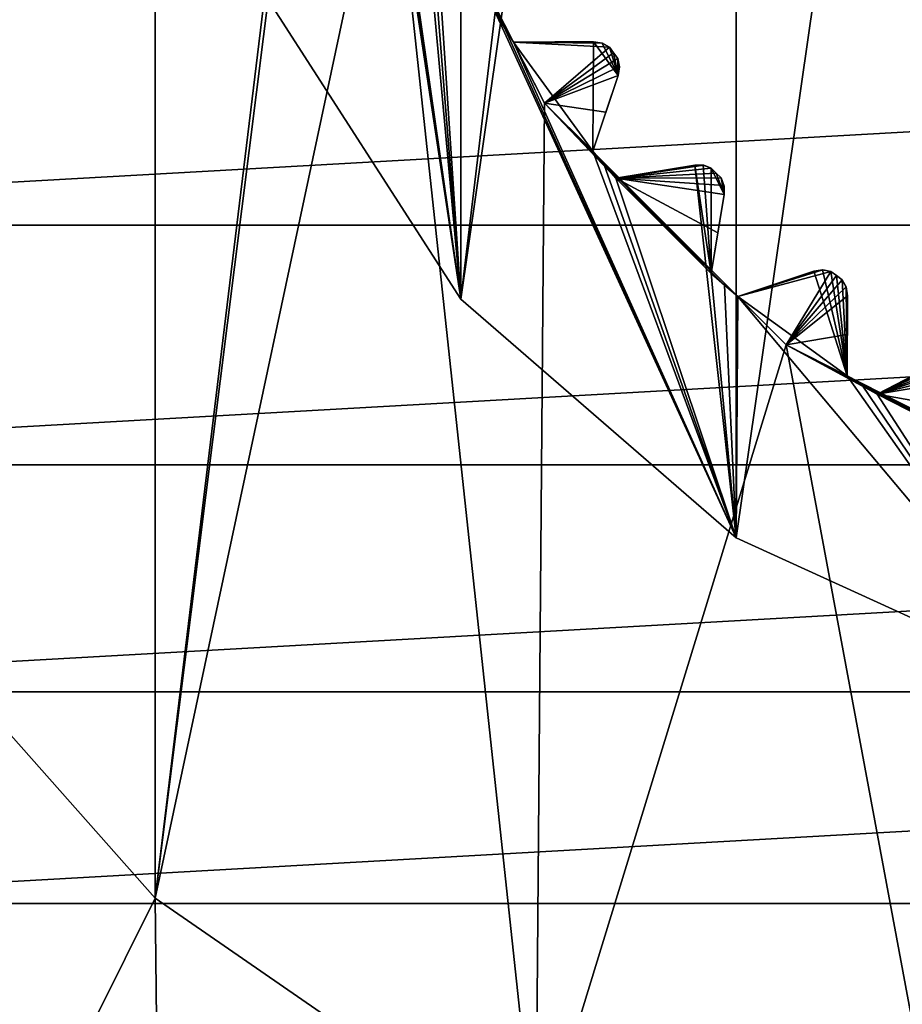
# Model space of a CAD drawing. Header units: millimetres. Extents: x -175 to 114, y -36 to 283.
# Tile 60 of 112: x 62.25 to 67.42, y -9.04 to -3.27. Entities that reach past the tile are written whole.
import ezdxf

# ---------------------------------------------------------------- set-up
doc = ezdxf.new("R2010")
doc.units = ezdxf.units.MM
doc.header["$LTSCALE"] = 65.185185
for name, color, linetype in [('2', 7, 'CONTINUOUS'), ('230', 7, 'CONTINUOUS'), ('232', 7, 'CONTINUOUS'), ('234', 7, 'CONTINUOUS'), ('236', 7, 'CONTINUOUS'), ('237', 7, 'CONTINUOUS'), ('238', 7, 'CONTINUOUS'), ('30', 7, 'CONTINUOUS'), ('307', 7, 'CONTINUOUS'), ('308', 7, 'CONTINUOUS'), ('309', 7, 'CONTINUOUS'), ('310', 7, 'CONTINUOUS'), ('311', 7, 'CONTINUOUS'), ('312', 7, 'CONTINUOUS'), ('313', 7, 'CONTINUOUS'), ('314', 7, 'CONTINUOUS'), ('315', 7, 'CONTINUOUS'), ('316', 7, 'CONTINUOUS'), ('317', 7, 'CONTINUOUS'), ('318', 7, 'CONTINUOUS'), ('319', 7, 'CONTINUOUS'), ('320', 7, 'CONTINUOUS'), ('45', 7, 'CONTINUOUS'), ('46', 7, 'CONTINUOUS'), ('550', 7, 'CONTINUOUS'), ('551', 7, 'CONTINUOUS'), ('552', 7, 'CONTINUOUS'), ('615', 7, 'CONTINUOUS'), ('616', 7, 'CONTINUOUS'), ('617', 7, 'CONTINUOUS')]:
    doc.layers.add(name, color=color, linetype=linetype)

msp = doc.modelspace()

# ---------------------------------------------------------------- linework, layer by layer
at = {"layer": '2', "linetype": 'CONTINUOUS'}
for points in [[(113.25, -35.25, 92.5), (113.25, 35.25, 92.5), (-66.25, 35.25, 92.5), (113.25, -35.25, 92.5)], [(113.25, -35.25, 92.5), (-66.25, 35.25, 92.5), (-18.1198, 11.172, 92.5), (113.25, -35.25, 92.5)], [(-15.7687, 9.6947, 92.5), (113.25, -35.25, 92.5), (-18.1198, 11.172, 92.5), (-15.7687, 9.6947, 92.5)], [(-13.8053, 7.7313, 92.5), (113.25, -35.25, 92.5), (-15.7687, 9.6947, 92.5), (-13.8053, 7.7313, 92.5)], [(-12.328, 5.3802, 92.5), (113.25, -35.25, 92.5), (-13.8053, 7.7313, 92.5), (-12.328, 5.3802, 92.5)], [(-11.4109, 2.7593, 92.5), (113.25, -35.25, 92.5), (-12.328, 5.3802, 92.5), (-11.4109, 2.7593, 92.5)], [(-11.1, 0, 92.5), (113.25, -35.25, 92.5), (-11.4109, 2.7593, 92.5), (-11.1, 0, 92.5)], [(-11.4109, -2.7593, 92.5), (113.25, -35.25, 92.5), (-11.1, 0, 92.5), (-11.4109, -2.7593, 92.5)], [(-12.328, -5.3802, 92.5), (113.25, -35.25, 92.5), (-11.4109, -2.7593, 92.5), (-12.328, -5.3802, 92.5)], [(-13.8053, -7.7313, 92.5), (113.25, -35.25, 92.5), (-12.328, -5.3802, 92.5), (-13.8053, -7.7313, 92.5)], [(-15.7687, -9.6947, 92.5), (113.25, -35.25, 92.5), (-13.8053, -7.7313, 92.5), (-15.7687, -9.6947, 92.5)]]:
    msp.add_3dface(points, dxfattribs=at)
at = {"layer": '230', "linetype": 'CONTINUOUS'}
for points in [[(66.4452, 6.3094, 108), (68.387, 7.1962, 108), (66.4452, -6.3094, 108), (66.4452, 6.3094, 108)], [(66.4452, -6.3094, 108), (68.387, 7.1962, 108), (68.387, -7.1962, 108), (66.4452, -6.3094, 108)], [(64.8319, 4.9114, 108), (66.4452, 6.3094, 108), (64.8319, -4.9114, 108), (64.8319, 4.9114, 108)], [(64.8319, -4.9114, 108), (66.4452, 6.3094, 108), (66.4452, -6.3094, 108), (64.8319, -4.9114, 108)], [(63.6778, -3.1156, 108), (64.8319, 4.9114, 108), (64.8319, -4.9114, 108), (63.6778, -3.1156, 108)]]:
    msp.add_3dface(points, dxfattribs=at)
at = {"layer": '232', "linetype": 'CONTINUOUS'}
for points in [[(63.6778, -3.1156, 106), (64.8319, -4.9114, 106), (64.1785, -0.6014, 106), (63.6778, -3.1156, 106)], [(64.1785, -0.6014, 106), (64.8319, -4.9114, 106), (64.3021, -1.3815, 106), (64.1785, -0.6014, 106)], [(64.3021, -1.3815, 106), (64.8319, -4.9114, 106), (64.3255, -1.4824, 106), (64.3021, -1.3815, 106)], [(64.3255, -1.4824, 106), (64.8319, -4.9114, 106), (64.3504, -1.5829, 106), (64.3255, -1.4824, 106)], [(64.3504, -1.5829, 106), (64.8319, -4.9114, 106), (64.5945, -2.3341, 106), (64.3504, -1.5829, 106)], [(64.5945, -2.3341, 106), (64.8319, -4.9114, 106), (64.6334, -2.43, 106), (64.5945, -2.3341, 106)], [(64.6334, -2.43, 106), (64.8319, -4.9114, 106), (64.6738, -2.5254, 106), (64.6334, -2.43, 106)], [(64.6738, -2.5254, 106), (64.8319, -4.9114, 106), (65.0324, -3.2291, 106), (64.6738, -2.5254, 106)], [(64.8319, -4.9114, 106), (66.4452, -6.3094, 106), (65.0324, -3.2291, 106), (64.8319, -4.9114, 106)], [(65.0324, -3.2291, 106), (66.4452, -6.3094, 106), (65.0857, -3.3179, 106), (65.0324, -3.2291, 106)], [(65.0857, -3.3179, 106), (66.4452, -6.3094, 106), (65.1405, -3.4057, 106), (65.0857, -3.3179, 106)], [(65.6092, -3.4026, 106), (65.1405, -3.4057, 106), (65.6048, -4.0447, 106), (65.6092, -3.4026, 106)], [(65.7526, -3.5999, 106), (65.6092, -3.4026, 106), (65.6048, -4.0447, 106), (65.7526, -3.5999, 106)], [(65.6587, -3.4107, 106), (65.6092, -3.4026, 106), (65.7526, -3.5999, 106), (65.6587, -3.4107, 106)], [(65.1405, -3.4057, 106), (66.4452, -6.3094, 106), (65.6048, -4.0447, 106), (65.1405, -3.4057, 106)], [(65.7027, -3.4345, 106), (65.6587, -3.4107, 106), (65.7526, -3.5999, 106), (65.7027, -3.4345, 106)], [(65.7268, -3.4679, 106), (65.7027, -3.4345, 106), (65.7526, -3.5999, 106), (65.7268, -3.4679, 106)], [(65.7511, -3.5012, 106), (65.7268, -3.4679, 106), (65.7526, -3.5999, 106), (65.7511, -3.5012, 106)], [(65.7602, -3.5504, 106), (65.7511, -3.5012, 106), (65.7526, -3.5999, 106), (65.7602, -3.5504, 106)], [(65.6048, -4.0447, 106), (66.4452, -6.3094, 106), (65.6714, -4.124, 106), (65.6048, -4.0447, 106)], [(65.6714, -4.124, 106), (66.4452, -6.3094, 106), (65.7393, -4.2022, 106), (65.6714, -4.124, 106)], [(65.7393, -4.2022, 106), (66.4452, -6.3094, 106), (66.2017, -4.1258, 106), (65.7393, -4.2022, 106)], [(66.2017, -4.1258, 106), (66.4452, -6.3094, 106), (66.2978, -4.7607, 106), (66.2017, -4.1258, 106)], [(66.2519, -4.126, 106), (66.2017, -4.1258, 106), (66.2978, -4.7607, 106), (66.2519, -4.126, 106)], [(66.2991, -4.1427, 106), (66.2519, -4.126, 106), (66.2978, -4.7607, 106), (66.2991, -4.1427, 106)], [(66.3742, -4.2983, 106), (66.2991, -4.1427, 106), (66.2978, -4.7607, 106), (66.3742, -4.2983, 106)], [(66.3281, -4.1719, 106), (66.2991, -4.1427, 106), (66.3742, -4.2983, 106), (66.3281, -4.1719, 106)], [(66.3573, -4.2009, 106), (66.3281, -4.1719, 106), (66.3742, -4.2983, 106), (66.3573, -4.2009, 106)], [(66.374, -4.2481, 106), (66.3573, -4.2009, 106), (66.3742, -4.2983, 106), (66.374, -4.2481, 106)], [(66.2978, -4.7607, 106), (66.4452, -6.3094, 106), (66.376, -4.8286, 106), (66.2978, -4.7607, 106)], [(66.9001, -4.7474, 106), (66.4553, -4.8952, 106), (67.0943, -5.3595, 106), (66.9001, -4.7474, 106)], [(66.9496, -4.7398, 106), (66.9001, -4.7474, 106), (67.0943, -5.3595, 106), (66.9496, -4.7398, 106)], [(66.9988, -4.7489, 106), (66.9496, -4.7398, 106), (67.0943, -5.3595, 106), (66.9988, -4.7489, 106)], [(67.0321, -4.7732, 106), (66.9988, -4.7489, 106), (67.0943, -5.3595, 106), (67.0321, -4.7732, 106)], [(67.0655, -4.7973, 106), (67.0321, -4.7732, 106), (67.0943, -5.3595, 106), (67.0655, -4.7973, 106)], [(66.376, -4.8286, 106), (66.4452, -6.3094, 106), (66.4553, -4.8952, 106), (66.376, -4.8286, 106)], [(67.0893, -4.8413, 106), (67.0655, -4.7973, 106), (67.0943, -5.3595, 106), (67.0893, -4.8413, 106)], [(67.0974, -4.8908, 106), (67.0893, -4.8413, 106), (67.0943, -5.3595, 106), (67.0974, -4.8908, 106)], [(66.4452, -6.3094, 106), (68.387, -7.1962, 106), (66.4553, -4.8952, 106), (66.4452, -6.3094, 106)], [(66.4553, -4.8952, 106), (68.387, -7.1962, 106), (67.0943, -5.3595, 106), (66.4553, -4.8952, 106)], [(67.2709, -5.4676, 106), (68.387, -7.1962, 106), (67.6871, -5.2521, 106), (67.2709, -5.4676, 106)], [(67.0943, -5.3595, 106), (68.387, -7.1962, 106), (67.1821, -5.4143, 106), (67.0943, -5.3595, 106)], [(67.1821, -5.4143, 106), (68.387, -7.1962, 106), (67.2709, -5.4676, 106), (67.1821, -5.4143, 106)]]:
    msp.add_3dface(points, dxfattribs=at)
at = {"layer": '234', "linetype": 'CONTINUOUS'}
for points in [[(63.0398, 8.4207, 93.5), (65.2718, 9.9613, 93.5), (63.0398, -8.4207, 93.5), (63.0398, 8.4207, 93.5)], [(63.0398, -8.4207, 93.5), (65.2718, 9.9613, 93.5), (64.1, 0, 93.5), (63.0398, -8.4207, 93.5)], [(61.2414, 6.3907, 93.5), (63.0398, 8.4207, 93.5), (61.2414, -6.3907, 93.5), (61.2414, 6.3907, 93.5)], [(61.2414, -6.3907, 93.5), (63.0398, 8.4207, 93.5), (63.0398, -8.4207, 93.5), (61.2414, -6.3907, 93.5)], [(64.4132, -1.9776, 93.5), (63.0398, -8.4207, 93.5), (64.1, 0, 93.5), (64.4132, -1.9776, 93.5)], [(65.2718, -9.9613, 93.5), (63.0398, -8.4207, 93.5), (64.4132, -1.9776, 93.5), (65.2718, -9.9613, 93.5)], [(65.3222, -3.7618, 93.5), (65.2718, -9.9613, 93.5), (64.4132, -1.9776, 93.5), (65.3222, -3.7618, 93.5)], [(66.7381, -5.1777, 93.5), (65.2718, -9.9613, 93.5), (65.3222, -3.7618, 93.5), (66.7381, -5.1777, 93.5)], [(67.8076, -10.9231, 93.5), (65.2718, -9.9613, 93.5), (66.7381, -5.1777, 93.5), (67.8076, -10.9231, 93.5)], [(68.5222, -6.0867, 93.5), (67.8076, -10.9231, 93.5), (66.7381, -5.1777, 93.5), (68.5222, -6.0867, 93.5)]]:
    msp.add_3dface(points, dxfattribs=at)
at = {"layer": '236', "linetype": 'CONTINUOUS'}
for points in [[(63.6778, -3.1156, 108), (64.8319, -4.9114, 108), (63.6778, -3.1156, 106), (63.6778, -3.1156, 108)], [(64.8319, -4.9114, 108), (64.8319, -4.9114, 106), (63.6778, -3.1156, 106), (64.8319, -4.9114, 108)], [(64.8319, -4.9114, 108), (66.4452, -6.3094, 108), (64.8319, -4.9114, 106), (64.8319, -4.9114, 108)], [(66.4452, -6.3094, 108), (66.4452, -6.3094, 106), (64.8319, -4.9114, 106), (66.4452, -6.3094, 108)], [(66.4452, -6.3094, 108), (68.387, -7.1962, 108), (66.4452, -6.3094, 106), (66.4452, -6.3094, 108)], [(68.387, -7.1962, 108), (68.387, -7.1962, 106), (66.4452, -6.3094, 106), (68.387, -7.1962, 108)]]:
    msp.add_3dface(points, dxfattribs=at)
at = {"layer": '237', "linetype": 'CONTINUOUS'}
for points in [[(63.0398, -8.4207, 93), (61.2414, -6.3907, 93), (63.0398, -8.4207, 93.5), (63.0398, -8.4207, 93)], [(61.2414, -6.3907, 93), (61.2414, -6.3907, 93.5), (63.0398, -8.4207, 93.5), (61.2414, -6.3907, 93)], [(65.2718, -9.9613, 93), (63.0398, -8.4207, 93), (65.2718, -9.9613, 93.5), (65.2718, -9.9613, 93)], [(63.0398, -8.4207, 93), (63.0398, -8.4207, 93.5), (65.2718, -9.9613, 93.5), (63.0398, -8.4207, 93)]]:
    msp.add_3dface(points, dxfattribs=at)
at = {"layer": '238', "linetype": 'CONTINUOUS'}
for points in [[(65.3222, -3.7618, 93.5), (64.4132, -1.9776, 93.5), (65.1405, -3.4057, 93.55), (65.3222, -3.7618, 93.5)], [(65.1405, -3.4057, 93.55), (64.4132, -1.9776, 93.5), (65.0857, -3.3179, 93.55), (65.1405, -3.4057, 93.55)], [(65.0857, -3.3179, 93.55), (64.4132, -1.9776, 93.5), (65.0324, -3.2291, 93.55), (65.0857, -3.3179, 93.55)], [(65.6092, -3.4026, 93.942), (65.662, -3.4118, 93.9799), (65.1405, -3.4057, 93.55), (65.6092, -3.4026, 93.942)], [(65.3823, -3.4041, 93.7535), (65.6092, -3.4026, 93.942), (65.1405, -3.4057, 93.55), (65.3823, -3.4041, 93.7535)], [(65.7027, -3.4345, 94), (65.3222, -3.7618, 93.5), (65.1405, -3.4057, 93.55), (65.7027, -3.4345, 94)], [(65.662, -3.4118, 93.9799), (65.7027, -3.4345, 94), (65.1405, -3.4057, 93.55), (65.662, -3.4118, 93.9799)], [(65.7268, -3.4679, 94), (65.3222, -3.7618, 93.5), (65.7027, -3.4345, 94), (65.7268, -3.4679, 94)], [(65.7511, -3.5012, 94), (65.3222, -3.7618, 93.5), (65.7268, -3.4679, 94), (65.7511, -3.5012, 94)], [(65.7601, -3.5469, 93.9799), (65.3222, -3.7618, 93.5), (65.7511, -3.5012, 94), (65.7601, -3.5469, 93.9799)], [(65.7526, -3.5999, 93.942), (65.3222, -3.7618, 93.5), (65.7601, -3.5469, 93.9799), (65.7526, -3.5999, 93.942)], [(65.681, -3.8153, 93.7536), (65.3222, -3.7618, 93.5), (65.7526, -3.5999, 93.942), (65.681, -3.8153, 93.7536)], [(66.7381, -5.1777, 93.5), (65.3222, -3.7618, 93.5), (66.4553, -4.8952, 93.55), (66.7381, -5.1777, 93.5)], [(66.4553, -4.8952, 93.55), (65.3222, -3.7618, 93.5), (66.376, -4.8286, 93.55), (66.4553, -4.8952, 93.55)], [(66.376, -4.8286, 93.55), (65.3222, -3.7618, 93.5), (66.2978, -4.7607, 93.55), (66.376, -4.8286, 93.55)], [(66.2978, -4.7607, 93.55), (65.3222, -3.7618, 93.5), (65.7393, -4.2022, 93.55), (66.2978, -4.7607, 93.55)], [(65.7393, -4.2022, 93.55), (65.3222, -3.7618, 93.5), (65.6714, -4.124, 93.55), (65.7393, -4.2022, 93.55)], [(65.6714, -4.124, 93.55), (65.3222, -3.7618, 93.5), (65.6048, -4.0447, 93.55), (65.6714, -4.124, 93.55)], [(65.6048, -4.0447, 93.55), (65.3222, -3.7618, 93.5), (65.681, -3.8153, 93.7536), (65.6048, -4.0447, 93.55)], [(66.2017, -4.1258, 93.942), (66.2553, -4.1267, 93.9799), (65.7393, -4.2022, 93.55), (66.2017, -4.1258, 93.942)], [(65.9778, -4.1628, 93.7535), (66.2017, -4.1258, 93.942), (65.7393, -4.2022, 93.55), (65.9778, -4.1628, 93.7535)], [(66.2553, -4.1267, 93.9799), (66.2991, -4.1427, 94), (65.7393, -4.2022, 93.55), (66.2553, -4.1267, 93.9799)], [(66.2991, -4.1427, 94), (66.3281, -4.1719, 94), (65.7393, -4.2022, 93.55), (66.2991, -4.1427, 94)], [(66.3281, -4.1719, 94), (66.3573, -4.2009, 94), (65.7393, -4.2022, 93.55), (66.3281, -4.1719, 94)], [(66.3573, -4.2009, 94), (66.3733, -4.2448, 93.9799), (65.7393, -4.2022, 93.55), (66.3573, -4.2009, 94)], [(66.3372, -4.5221, 93.7536), (66.2978, -4.7607, 93.55), (65.7393, -4.2022, 93.55), (66.3372, -4.5221, 93.7536)], [(66.3742, -4.2983, 93.942), (66.3372, -4.5221, 93.7536), (65.7393, -4.2022, 93.55), (66.3742, -4.2983, 93.942)], [(66.3733, -4.2448, 93.9799), (66.3742, -4.2983, 93.942), (65.7393, -4.2022, 93.55), (66.3733, -4.2448, 93.9799)], [(66.9531, -4.7399, 93.9799), (66.9988, -4.7489, 94), (66.4553, -4.8952, 93.55), (66.9531, -4.7399, 93.9799)], [(66.9001, -4.7474, 93.942), (66.9531, -4.7399, 93.9799), (66.4553, -4.8952, 93.55), (66.9001, -4.7474, 93.942)], [(66.6847, -4.819, 93.7535), (66.9001, -4.7474, 93.942), (66.4553, -4.8952, 93.55), (66.6847, -4.819, 93.7535)], [(66.9988, -4.7489, 94), (66.7381, -5.1777, 93.5), (66.4553, -4.8952, 93.55), (66.9988, -4.7489, 94)], [(67.0321, -4.7732, 94), (66.7381, -5.1777, 93.5), (66.9988, -4.7489, 94), (67.0321, -4.7732, 94)], [(67.0655, -4.7973, 94), (66.7381, -5.1777, 93.5), (67.0321, -4.7732, 94), (67.0655, -4.7973, 94)], [(67.0882, -4.838, 93.9799), (66.7381, -5.1777, 93.5), (67.0655, -4.7973, 94), (67.0882, -4.838, 93.9799)], [(67.0974, -4.8908, 93.942), (66.7381, -5.1777, 93.5), (67.0882, -4.838, 93.9799), (67.0974, -4.8908, 93.942)], [(67.0959, -5.1177, 93.7536), (66.7381, -5.1777, 93.5), (67.0974, -4.8908, 93.942), (67.0959, -5.1177, 93.7536)], [(67.0943, -5.3595, 93.55), (66.7381, -5.1777, 93.5), (67.0959, -5.1177, 93.7536), (67.0943, -5.3595, 93.55)], [(68.5222, -6.0867, 93.5), (66.7381, -5.1777, 93.5), (68.1659, -5.9055, 93.55), (68.5222, -6.0867, 93.5)], [(68.1659, -5.9055, 93.55), (66.7381, -5.1777, 93.5), (68.07, -5.8666, 93.55), (68.1659, -5.9055, 93.55)], [(68.07, -5.8666, 93.55), (66.7381, -5.1777, 93.5), (67.9746, -5.8262, 93.55), (68.07, -5.8666, 93.55)], [(67.9746, -5.8262, 93.55), (66.7381, -5.1777, 93.5), (67.2709, -5.4676, 93.55), (67.9746, -5.8262, 93.55)], [(67.2709, -5.4676, 93.55), (66.7381, -5.1777, 93.5), (67.1821, -5.4143, 93.55), (67.2709, -5.4676, 93.55)], [(67.1821, -5.4143, 93.55), (66.7381, -5.1777, 93.5), (67.0943, -5.3595, 93.55), (67.1821, -5.4143, 93.55)], [(67.7382, -5.2364, 93.9799), (67.7848, -5.2381, 94), (67.2709, -5.4676, 93.55), (67.7382, -5.2364, 93.9799)], [(67.6871, -5.2521, 93.942), (67.7382, -5.2364, 93.9799), (67.2709, -5.4676, 93.55), (67.6871, -5.2521, 93.942)], [(67.7848, -5.2381, 94), (67.8215, -5.2569, 94), (67.2709, -5.4676, 93.55), (67.7848, -5.2381, 94)], [(67.4855, -5.3565, 93.7535), (67.6871, -5.2521, 93.942), (67.2709, -5.4676, 93.55), (67.4855, -5.3565, 93.7535)], [(67.8215, -5.2569, 94), (67.8582, -5.2755, 94), (67.2709, -5.4676, 93.55), (67.8215, -5.2569, 94)], [(67.8582, -5.2755, 94), (67.887, -5.3122, 93.9799), (67.2709, -5.4676, 93.55), (67.8582, -5.2755, 94)], [(67.887, -5.3122, 93.9799), (67.9043, -5.3628, 93.942), (67.2709, -5.4676, 93.55), (67.887, -5.3122, 93.9799)], [(67.9043, -5.3628, 93.942), (67.9384, -5.5872, 93.7536), (67.2709, -5.4676, 93.55), (67.9043, -5.3628, 93.942)], [(67.9384, -5.5872, 93.7536), (67.9746, -5.8262, 93.55), (67.2709, -5.4676, 93.55), (67.9384, -5.5872, 93.7536)]]:
    msp.add_3dface(points, dxfattribs=at)
at = {"layer": '30', "color": 7, "linetype": 'CONTINUOUS', "true_color": 0x21211a}
for points in [[(26, -32.75, 79.5), (38.3306, -6.0045, 79.5), (105.75, 32.75, 79.5), (26, -32.75, 79.5)], [(105.75, -32.75, 79.5), (26, -32.75, 79.5), (105.75, 32.75, 79.5), (105.75, -32.75, 79.5)], [(38.3306, -6.0045, 79.5), (39.2448, -2.8464, 79.5), (105.75, 32.75, 79.5), (38.3306, -6.0045, 79.5)]]:
    msp.add_3dface(points, dxfattribs=at)
at = {"layer": '307', "linetype": 'CONTINUOUS'}
for points in [[(67.2709, -5.4676, 106), (67.6871, -5.2521, 106), (67.6871, -5.2521, 93.942), (67.2709, -5.4676, 106)], [(67.2709, -5.4676, 106), (67.6871, -5.2521, 93.942), (67.4855, -5.3565, 93.7535), (67.2709, -5.4676, 106)], [(67.2709, -5.4676, 106), (67.4855, -5.3565, 93.7535), (67.2709, -5.4676, 93.55), (67.2709, -5.4676, 106)]]:
    msp.add_3dface(points, dxfattribs=at)
at = {"layer": '308', "linetype": 'CONTINUOUS'}
for points in [[(67.0943, -5.3595, 106), (67.1821, -5.4143, 106), (67.0943, -5.3595, 93.55), (67.0943, -5.3595, 106)], [(67.1821, -5.4143, 106), (67.1821, -5.4143, 93.55), (67.0943, -5.3595, 93.55), (67.1821, -5.4143, 106)], [(67.1821, -5.4143, 106), (67.2709, -5.4676, 106), (67.1821, -5.4143, 93.55), (67.1821, -5.4143, 106)], [(67.2709, -5.4676, 106), (67.2709, -5.4676, 93.55), (67.1821, -5.4143, 93.55), (67.2709, -5.4676, 106)]]:
    msp.add_3dface(points, dxfattribs=at)
at = {"layer": '309', "linetype": 'CONTINUOUS'}
for points in [[(67.0974, -4.8908, 106), (67.0943, -5.3595, 106), (67.0943, -5.3595, 93.55), (67.0974, -4.8908, 106)], [(67.0974, -4.8908, 106), (67.0943, -5.3595, 93.55), (67.0959, -5.1177, 93.7536), (67.0974, -4.8908, 106)], [(67.0974, -4.8908, 106), (67.0959, -5.1177, 93.7536), (67.0974, -4.8908, 93.942), (67.0974, -4.8908, 106)]]:
    msp.add_3dface(points, dxfattribs=at)
at = {"layer": '310', "linetype": 'CONTINUOUS'}
for points in [[(66.9001, -4.7474, 106), (66.9496, -4.7398, 106), (66.9001, -4.7474, 93.942), (66.9001, -4.7474, 106)], [(66.9496, -4.7398, 106), (66.9531, -4.7399, 93.9799), (66.9001, -4.7474, 93.942), (66.9496, -4.7398, 106)], [(66.9496, -4.7398, 106), (66.9988, -4.7489, 106), (66.9531, -4.7399, 93.9799), (66.9496, -4.7398, 106)], [(66.9988, -4.7489, 106), (66.9988, -4.7489, 94), (66.9531, -4.7399, 93.9799), (66.9988, -4.7489, 106)]]:
    msp.add_3dface(points, dxfattribs=at)
at = {"layer": '311', "linetype": 'CONTINUOUS'}
for points in [[(66.4553, -4.8952, 106), (66.9001, -4.7474, 106), (66.9001, -4.7474, 93.942), (66.4553, -4.8952, 106)], [(66.4553, -4.8952, 106), (66.9001, -4.7474, 93.942), (66.6847, -4.819, 93.7535), (66.4553, -4.8952, 106)], [(66.4553, -4.8952, 106), (66.6847, -4.819, 93.7535), (66.4553, -4.8952, 93.55), (66.4553, -4.8952, 106)]]:
    msp.add_3dface(points, dxfattribs=at)
at = {"layer": '312', "linetype": 'CONTINUOUS'}
for points in [[(66.2978, -4.7607, 106), (66.376, -4.8286, 106), (66.2978, -4.7607, 93.55), (66.2978, -4.7607, 106)], [(66.376, -4.8286, 106), (66.376, -4.8286, 93.55), (66.2978, -4.7607, 93.55), (66.376, -4.8286, 106)], [(66.376, -4.8286, 106), (66.4553, -4.8952, 106), (66.376, -4.8286, 93.55), (66.376, -4.8286, 106)], [(66.4553, -4.8952, 106), (66.4553, -4.8952, 93.55), (66.376, -4.8286, 93.55), (66.4553, -4.8952, 106)]]:
    msp.add_3dface(points, dxfattribs=at)
at = {"layer": '313', "linetype": 'CONTINUOUS'}
for points in [[(66.3742, -4.2983, 106), (66.2978, -4.7607, 106), (66.2978, -4.7607, 93.55), (66.3742, -4.2983, 106)], [(66.3742, -4.2983, 106), (66.2978, -4.7607, 93.55), (66.3372, -4.5221, 93.7536), (66.3742, -4.2983, 106)], [(66.3742, -4.2983, 106), (66.3372, -4.5221, 93.7536), (66.3742, -4.2983, 93.942), (66.3742, -4.2983, 106)]]:
    msp.add_3dface(points, dxfattribs=at)
at = {"layer": '314', "linetype": 'CONTINUOUS'}
for points in [[(66.2017, -4.1258, 106), (66.2519, -4.126, 106), (66.2017, -4.1258, 93.942), (66.2017, -4.1258, 106)], [(66.2519, -4.126, 106), (66.2553, -4.1267, 93.9799), (66.2017, -4.1258, 93.942), (66.2519, -4.126, 106)], [(66.2519, -4.126, 106), (66.2991, -4.1427, 106), (66.2553, -4.1267, 93.9799), (66.2519, -4.126, 106)], [(66.2991, -4.1427, 106), (66.2991, -4.1427, 94), (66.2553, -4.1267, 93.9799), (66.2991, -4.1427, 106)]]:
    msp.add_3dface(points, dxfattribs=at)
at = {"layer": '315', "linetype": 'CONTINUOUS'}
for points in [[(65.7393, -4.2022, 106), (66.2017, -4.1258, 106), (66.2017, -4.1258, 93.942), (65.7393, -4.2022, 106)], [(65.7393, -4.2022, 106), (66.2017, -4.1258, 93.942), (65.9778, -4.1628, 93.7535), (65.7393, -4.2022, 106)], [(65.7393, -4.2022, 106), (65.9778, -4.1628, 93.7535), (65.7393, -4.2022, 93.55), (65.7393, -4.2022, 106)]]:
    msp.add_3dface(points, dxfattribs=at)
at = {"layer": '316', "linetype": 'CONTINUOUS'}
for points in [[(65.6048, -4.0447, 106), (65.6714, -4.124, 106), (65.6048, -4.0447, 93.55), (65.6048, -4.0447, 106)], [(65.6714, -4.124, 106), (65.6714, -4.124, 93.55), (65.6048, -4.0447, 93.55), (65.6714, -4.124, 106)], [(65.6714, -4.124, 106), (65.7393, -4.2022, 106), (65.6714, -4.124, 93.55), (65.6714, -4.124, 106)], [(65.7393, -4.2022, 106), (65.7393, -4.2022, 93.55), (65.6714, -4.124, 93.55), (65.7393, -4.2022, 106)]]:
    msp.add_3dface(points, dxfattribs=at)
at = {"layer": '317', "linetype": 'CONTINUOUS'}
for points in [[(65.7526, -3.5999, 106), (65.6048, -4.0447, 106), (65.6048, -4.0447, 93.55), (65.7526, -3.5999, 106)], [(65.7526, -3.5999, 106), (65.6048, -4.0447, 93.55), (65.681, -3.8153, 93.7536), (65.7526, -3.5999, 106)], [(65.7526, -3.5999, 106), (65.681, -3.8153, 93.7536), (65.7526, -3.5999, 93.942), (65.7526, -3.5999, 106)]]:
    msp.add_3dface(points, dxfattribs=at)
at = {"layer": '318', "linetype": 'CONTINUOUS'}
for points in [[(65.6092, -3.4026, 106), (65.6587, -3.4107, 106), (65.6092, -3.4026, 93.942), (65.6092, -3.4026, 106)], [(65.6587, -3.4107, 106), (65.662, -3.4118, 93.9799), (65.6092, -3.4026, 93.942), (65.6587, -3.4107, 106)], [(65.6587, -3.4107, 106), (65.7027, -3.4345, 106), (65.662, -3.4118, 93.9799), (65.6587, -3.4107, 106)], [(65.7027, -3.4345, 106), (65.7027, -3.4345, 94), (65.662, -3.4118, 93.9799), (65.7027, -3.4345, 106)]]:
    msp.add_3dface(points, dxfattribs=at)
at = {"layer": '319', "linetype": 'CONTINUOUS'}
for points in [[(65.1405, -3.4057, 106), (65.6092, -3.4026, 106), (65.6092, -3.4026, 93.942), (65.1405, -3.4057, 106)], [(65.1405, -3.4057, 106), (65.6092, -3.4026, 93.942), (65.3823, -3.4041, 93.7535), (65.1405, -3.4057, 106)], [(65.1405, -3.4057, 106), (65.3823, -3.4041, 93.7535), (65.1405, -3.4057, 93.55), (65.1405, -3.4057, 106)]]:
    msp.add_3dface(points, dxfattribs=at)
at = {"layer": '320', "linetype": 'CONTINUOUS'}
for points in [[(65.0324, -3.2291, 106), (65.0857, -3.3179, 106), (65.0324, -3.2291, 93.55), (65.0324, -3.2291, 106)], [(65.0857, -3.3179, 106), (65.0857, -3.3179, 93.55), (65.0324, -3.2291, 93.55), (65.0857, -3.3179, 106)], [(65.0857, -3.3179, 106), (65.1405, -3.4057, 106), (65.0857, -3.3179, 93.55), (65.0857, -3.3179, 106)], [(65.1405, -3.4057, 106), (65.1405, -3.4057, 93.55), (65.0857, -3.3179, 93.55), (65.1405, -3.4057, 106)]]:
    msp.add_3dface(points, dxfattribs=at)
at = {"layer": '45', "linetype": 'CONTINUOUS'}
for points in [[(57.7109, -4.4768, 110), (83.71, -3.0162, 110), (57.29, -3.0162, 110), (57.7109, -4.4768, 110)], [(83.2891, -4.4768, 110), (83.71, -3.0162, 110), (57.7109, -4.4768, 110), (83.2891, -4.4768, 110)], [(58.2928, -5.8811, 110), (83.2891, -4.4768, 110), (57.7109, -4.4768, 110), (58.2928, -5.8811, 110)], [(82.7072, -5.8811, 110), (83.2891, -4.4768, 110), (58.2928, -5.8811, 110), (82.7072, -5.8811, 110)], [(59.0283, -7.2113, 110), (82.7072, -5.8811, 110), (58.2928, -5.8811, 110), (59.0283, -7.2113, 110)], [(81.9717, -7.2113, 110), (82.7072, -5.8811, 110), (59.0283, -7.2113, 110), (81.9717, -7.2113, 110)], [(59.9082, -8.4508, 110), (81.9717, -7.2113, 110), (59.0283, -7.2113, 110), (59.9082, -8.4508, 110)], [(81.0918, -8.4508, 110), (81.9717, -7.2113, 110), (59.9082, -8.4508, 110), (81.0918, -8.4508, 110)], [(60.9214, -9.584, 110), (81.0918, -8.4508, 110), (59.9082, -8.4508, 110), (60.9214, -9.584, 110)], [(80.0786, -9.584, 110), (81.0918, -8.4508, 110), (60.9214, -9.584, 110), (80.0786, -9.584, 110)]]:
    msp.add_3dface(points, dxfattribs=at)
at = {"layer": '46', "linetype": 'CONTINUOUS'}
for points in [[(63.0398, -8.4207, 93), (61.8023, -10.9065, 93), (61.2414, -6.3907, 93), (63.0398, -8.4207, 93)], [(63.0782, -11.8118, 93), (61.8023, -10.9065, 93), (63.0398, -8.4207, 93), (63.0782, -11.8118, 93)], [(65.2718, -9.9613, 93), (63.0782, -11.8118, 93), (63.0398, -8.4207, 93), (65.2718, -9.9613, 93)]]:
    msp.add_3dface(points, dxfattribs=at)
at = {"layer": '550', "linetype": 'CONTINUOUS'}
for points in [[(66.9988, -4.7489, 106), (67.0321, -4.7732, 106), (66.9988, -4.7489, 94), (66.9988, -4.7489, 106)], [(67.0321, -4.7732, 106), (67.0321, -4.7732, 94), (66.9988, -4.7489, 94), (67.0321, -4.7732, 106)], [(67.0321, -4.7732, 106), (67.0655, -4.7973, 106), (67.0321, -4.7732, 94), (67.0321, -4.7732, 106)], [(67.0655, -4.7973, 106), (67.0655, -4.7973, 94), (67.0321, -4.7732, 94), (67.0655, -4.7973, 106)]]:
    msp.add_3dface(points, dxfattribs=at)
at = {"layer": '551', "linetype": 'CONTINUOUS'}
for points in [[(66.2991, -4.1427, 106), (66.3281, -4.1719, 106), (66.2991, -4.1427, 94), (66.2991, -4.1427, 106)], [(66.3281, -4.1719, 106), (66.3281, -4.1719, 94), (66.2991, -4.1427, 94), (66.3281, -4.1719, 106)], [(66.3281, -4.1719, 106), (66.3573, -4.2009, 106), (66.3281, -4.1719, 94), (66.3281, -4.1719, 106)], [(66.3573, -4.2009, 106), (66.3573, -4.2009, 94), (66.3281, -4.1719, 94), (66.3573, -4.2009, 106)]]:
    msp.add_3dface(points, dxfattribs=at)
at = {"layer": '552', "linetype": 'CONTINUOUS'}
for points in [[(65.7027, -3.4345, 106), (65.7268, -3.4679, 106), (65.7027, -3.4345, 94), (65.7027, -3.4345, 106)], [(65.7268, -3.4679, 106), (65.7268, -3.4679, 94), (65.7027, -3.4345, 94), (65.7268, -3.4679, 106)], [(65.7268, -3.4679, 106), (65.7511, -3.5012, 106), (65.7268, -3.4679, 94), (65.7268, -3.4679, 106)], [(65.7511, -3.5012, 106), (65.7511, -3.5012, 94), (65.7268, -3.4679, 94), (65.7511, -3.5012, 106)]]:
    msp.add_3dface(points, dxfattribs=at)
at = {"layer": '615', "linetype": 'CONTINUOUS'}
for points in [[(67.0655, -4.7973, 106), (67.0893, -4.8413, 106), (67.0655, -4.7973, 94), (67.0655, -4.7973, 106)], [(67.0893, -4.8413, 106), (67.0882, -4.838, 93.9799), (67.0655, -4.7973, 94), (67.0893, -4.8413, 106)], [(67.0893, -4.8413, 106), (67.0974, -4.8908, 106), (67.0882, -4.838, 93.9799), (67.0893, -4.8413, 106)], [(67.0974, -4.8908, 106), (67.0974, -4.8908, 93.942), (67.0882, -4.838, 93.9799), (67.0974, -4.8908, 106)]]:
    msp.add_3dface(points, dxfattribs=at)
at = {"layer": '616', "linetype": 'CONTINUOUS'}
for points in [[(66.3573, -4.2009, 106), (66.374, -4.2481, 106), (66.3573, -4.2009, 94), (66.3573, -4.2009, 106)], [(66.374, -4.2481, 106), (66.3733, -4.2448, 93.9799), (66.3573, -4.2009, 94), (66.374, -4.2481, 106)], [(66.374, -4.2481, 106), (66.3742, -4.2983, 106), (66.3733, -4.2448, 93.9799), (66.374, -4.2481, 106)], [(66.3742, -4.2983, 106), (66.3742, -4.2983, 93.942), (66.3733, -4.2448, 93.9799), (66.3742, -4.2983, 106)]]:
    msp.add_3dface(points, dxfattribs=at)
at = {"layer": '617', "linetype": 'CONTINUOUS'}
for points in [[(65.7511, -3.5012, 106), (65.7602, -3.5504, 106), (65.7511, -3.5012, 94), (65.7511, -3.5012, 106)], [(65.7602, -3.5504, 106), (65.7601, -3.5469, 93.9799), (65.7511, -3.5012, 94), (65.7602, -3.5504, 106)], [(65.7602, -3.5504, 106), (65.7526, -3.5999, 106), (65.7601, -3.5469, 93.9799), (65.7602, -3.5504, 106)], [(65.7526, -3.5999, 106), (65.7526, -3.5999, 93.942), (65.7601, -3.5469, 93.9799), (65.7526, -3.5999, 106)]]:
    msp.add_3dface(points, dxfattribs=at)

doc.saveas('drawing.dxf')
